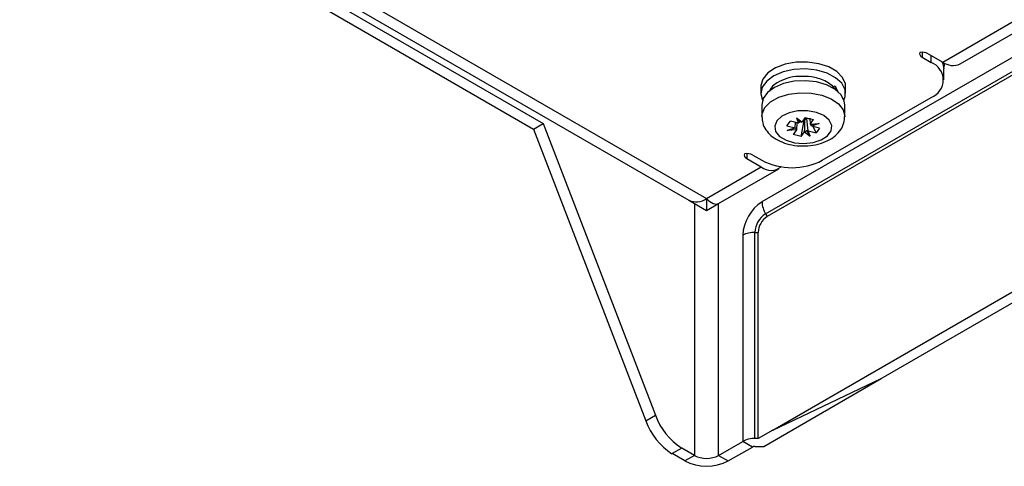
# Model space of a CAD drawing. Header units: millimetres. Extents: x 196 to 867, y -245 to 1107.
# Tile 2 of 79: x 763 to 802, y -245 to -228. Entities that reach past the tile are written whole.
import ezdxf

# ---------------------------------------------------------------- set-up
doc = ezdxf.new("R2010")
doc.units = ezdxf.units.MM

msp = doc.modelspace()

# ---------------------------------------------------------------- linework, layer by layer
at = {"color": 7, "linetype": 'Continuous', "lineweight": 25}
for p, q in [((755.236, -215.241), (789.448, -234.991)), ((755.92, -215.173), (790.132, -234.923)), ((754.635, -215.615), (783.391, -232.216)), ((755.012, -215.398), (783.768, -231.998)), ((792.434, -235.519), (813.109, -223.583)), ((813.172, -223.691), (792.496, -235.627)), ((800.019, -229.678), (806.483, -225.946)), ((798.535, -229.419), (798.888, -229.624)), ((798.77, -229.283), (799.336, -229.61)), ((799.376, -230.304), (799.376, -229.868)), ((792.253, -230.556), (792.253, -230.828)), ((795.047, -230.555), (795.11, -230.54)), ((795.273, -230.803), (795.177, -230.58)), ((795.553, -230.828), (795.553, -230.556)), ((794.645, -233.433), (798.888, -230.984)), ((795.179, -230.691), (795.184, -230.699)), ((792.286, -231.268), (792.286, -231.73)), ((795.52, -231.73), (795.52, -231.268)), ((783.391, -232.216), (783.768, -231.998)), ((783.768, -231.998), (788.143, -243.364)), ((793.268, -232.094), (793.4, -231.911)), ((793.268, -232.094), (793.582, -232.169)), ((793.713, -231.986), (793.4, -231.911)), ((793.583, -232.168), (793.604, -231.96)), ((793.851, -231.953), (793.634, -231.787)), ((793.634, -231.787), (793.713, -231.986)), ((793.78, -231.934), (793.634, -231.787)), ((793.649, -231.97), (793.639, -232.246)), ((793.713, -231.986), (793.715, -231.985)), ((793.825, -232.505), (793.936, -231.879)), ((793.85, -231.953), (793.851, -231.953)), ((793.981, -231.772), (793.851, -231.953)), ((793.909, -231.872), (793.936, -231.879)), ((793.975, -231.824), (793.936, -231.879)), ((793.94, -231.828), (793.975, -231.824)), ((793.981, -231.772), (794.298, -231.848)), ((794.046, -231.807), (794.077, -231.795)), ((794.14, -231.83), (794.046, -231.807)), ((794.14, -231.83), (794.152, -231.813)), ((794.157, -231.794), (794.167, -232.029)), ((794.167, -232.029), (794.168, -232.029)), ((794.168, -232.029), (794.298, -231.848)), ((794.168, -232.029), (794.524, -232)), ((794.2, -232.034), (794.524, -232)), ((794.224, -232.108), (794.223, -232.107)), ((794.524, -232), (794.224, -232.108)), ((794.538, -232.184), (794.224, -232.108)), ((794.406, -232.367), (794.285, -232.123)), ((783.391, -232.216), (787.765, -243.582)), ((793.282, -232.277), (793.582, -232.169)), ((793.606, -232.175), (793.282, -232.277)), ((793.638, -232.248), (793.282, -232.277)), ((793.638, -232.248), (793.508, -232.429)), ((793.825, -232.505), (793.508, -232.429)), ((793.582, -232.169), (793.583, -232.168)), ((793.639, -232.246), (793.638, -232.248)), ((793.825, -232.505), (793.955, -232.324)), ((793.956, -232.322), (793.955, -232.324)), ((793.955, -232.324), (794.172, -232.49)), ((794.026, -232.276), (794.172, -232.49)), ((794.093, -232.291), (794.091, -232.29)), ((794.172, -232.49), (794.093, -232.291)), ((794.093, -232.291), (794.406, -232.367)), ((794.538, -232.184), (794.406, -232.367)), ((791.935, -233.229), (792.288, -233.433)), ((791.699, -233.365), (792.265, -233.692)), ((790.132, -234.923), (792.265, -233.692)), ((790.604, -235.113), (792.948, -233.76)), ((789.448, -234.991), (790.127, -235.383)), ((790.136, -235.383), (790.604, -235.113)), ((792.434, -235.519), (792.496, -235.627)), ((791.546, -236.352), (791.546, -244.381)), ((792.018, -244.269), (792.018, -236.239)), ((792.018, -236.239), (792.142, -236.239)), ((792.142, -244.269), (792.142, -236.239)), ((792.716, -243.938), (803.979, -237.435)), ((796.943, -241.933), (804.356, -237.653)), ((792.363, -244.577), (796.943, -241.933)), ((792.716, -243.938), (796.943, -241.933)), ((787.765, -243.582), (788.143, -243.364)), ((792.716, -243.938), (792.142, -244.269)), ((790.603, -244.926), (791.546, -244.381)), ((791.923, -244.599), (791.546, -244.381)), ((792.142, -244.269), (792.018, -244.269)), ((789.166, -244.64), (788.789, -244.858)), ((789.66, -244.926), (789.166, -244.64)), ((790.98, -245.144), (791.923, -244.599)), ((792.018, -244.577), (792.363, -244.577)), ((789.283, -245.144), (788.789, -244.858)), ((789.66, -244.926), (789.283, -245.144)), ((790.603, -244.926), (790.98, -245.144))]:
    msp.add_line(p, q, dxfattribs=at)
at = {"color": 8, "linetype": 'Continuous', "lineweight": 25}
for p, q in [((799.336, -229.61), (806.135, -225.685)), ((807.73, -226.144), (792.295, -235.055)), ((798.535, -229.227), (798.535, -229.419)), ((798.888, -229.624), (798.888, -229.351)), ((791.699, -233.173), (791.699, -233.365)), ((789.66, -235.113), (789.66, -244.926)), ((790.603, -244.926), (790.603, -235.113))]:
    msp.add_line(p, q, dxfattribs=at)
at = {"color": 7, "linetype": 'Continuous', "lineweight": 25, "flags": 128}
for points in [[(795.553, -230.556), (795.544, -230.458), (795.438, -230.206), (795.218, -229.98), (794.9, -229.797), (794.508, -229.67), (794.072, -229.608), (793.623, -229.617), (793.194, -229.695), (792.819, -229.838), (792.523, -230.033), (792.33, -230.267), (792.254, -230.523), (792.253, -230.556)], [(799.306, -229.593), (799.344, -229.681), (799.376, -229.868)], [(799.375, -229.839), (799.407, -229.734), (799.417, -229.653)], [(795.49, -231.089), (795.541, -230.942), (795.534, -230.683), (795.406, -230.434), (795.166, -230.215), (794.833, -230.041), (794.43, -229.925), (793.989, -229.877), (793.541, -229.898), (793.12, -229.989), (792.757, -230.142), (792.48, -230.346), (792.307, -230.586), (792.253, -230.843), (792.316, -231.089)], [(795.52, -231.268), (795.501, -231.126), (795.375, -230.882), (795.14, -230.667), (794.814, -230.497), (794.42, -230.383), (793.987, -230.336), (793.549, -230.357), (793.136, -230.446), (792.781, -230.596), (792.508, -230.796), (792.339, -231.03), (792.286, -231.268)], [(792.872, -231.891), (792.789, -232.098), (792.826, -232.309), (792.98, -232.502), (793.235, -232.655), (793.561, -232.752), (793.925, -232.783), (794.286, -232.744), (794.606, -232.639), (794.85, -232.48), (794.991, -232.284), (795.014, -232.073), (794.917, -231.868), (794.709, -231.693), (794.415, -231.566), (794.065, -231.501), (793.697, -231.505), (793.352, -231.578), (793.067, -231.711), (792.872, -231.891)]]:
    msp.add_lwpolyline(points, dxfattribs=at)
at = {"color": 8, "linetype": 'Continuous', "lineweight": 25, "flags": 128}
for points in [[(792.41, -231.372), (792.633, -231.153), (792.949, -230.977), (793.337, -230.856), (793.767, -230.8), (794.206, -230.814), (794.623, -230.895), (794.987, -231.038), (795.271, -231.233), (795.452, -231.464), (795.519, -231.715), (795.52, -231.736)], [(792.286, -231.732), (792.298, -231.618), (792.41, -231.372)]]:
    msp.add_lwpolyline(points, dxfattribs=at)
at = {"color": 7, "linetype": 'Continuous', "lineweight": 25}
for centre, radius, start, end in [((798.586, -229.282), 0.147, 160.539, 249.2579), ((798.535, -229.738), 0.512, 62.6428, 99.7711), ((798.63, -230.304), 0.728, 290.7834, 69.2166), ((799.736, -229.051), 0.687, 234.3824, 294.3071), ((795.088, -230.647), 0.109, 331.3631, 78.5011), ((793.913, -231.409), 0.42, 278.4455, 288.3845), ((791.751, -233.228), 0.147, 160.539, 249.2579), ((791.7, -233.684), 0.512, 62.6428, 99.7711), ((793.467, -231.159), 2.562, 242.6097, 297.3903), ((792.651, -233.206), 0.62, 231.5491, 309.6136), ((793.173, -236.426), 1.628, 122.6055, 177.3945), ((793.257, -235.022), 0.962, 181.9565, 211.1437), ((792.921, -236.28), 0.904, 122.6055, 177.3945), ((792.91, -236.274), 0.768, 122.6055, 177.3945), ((791.999, -237.201), 0.962, 88.8559, 118.0402), ((790.169, -242.703), 2.56, 200.0819, 237.3531), ((790.547, -242.485), 2.56, 200.0819, 237.3531), ((791.999, -245.23), 0.962, 88.8559, 118.0402), ((792.014, -244.769), 0.192, 88.8559, 118.0402), ((790.132, -243.506), 1.844, 242.6097, 297.3903), ((790.132, -244.016), 1.025, 242.6097, 297.3903)]:
    msp.add_arc(centre, radius, start, end, dxfattribs=at)
at = {"color": 8, "linetype": 'Continuous', "lineweight": 25}
msp.add_arc((789.731, -234.365), 0.687, 245.6929, 305.6176, dxfattribs=at)
at = {"color": 7, "linetype": 'Continuous', "lineweight": 25}
for centre, major_axis, ratio, start_param, end_param in [((793.89, -232.087), (0.3, 0.213), 0.514437, 1.575739, 1.802581), ((793.913, -232.069), (0.317, -0.129), 0.254874, 1.8746, 2.107589), ((793.901, -232.066), (0.318, 0.021), 0.110016, 0.342639, 0.575628), ((793.91, -232.092), (-0.249, 0.258), 0.775849, 4.021601, 4.248443), ((793.896, -232.079), (0.319, 0.082), 0.166854, 3.301267, 3.528109), ((793.905, -232.081), (-0.153, 0.302), 0.925191, 1.42004, 1.653029), ((793.893, -232.078), (0.278, 0.238), 0.650115, 4.404648, 4.637637), ((793.916, -232.084), (0.313, -0.175), 0.37547, 5.273363, 5.500205)]:
    msp.add_ellipse(centre, major_axis=major_axis, ratio=ratio, start_param=start_param, end_param=end_param, dxfattribs=at)
for points, knots in [([(793.746, -230.165), (793.742, -230.165), (793.575, -230.156), (793.257, -230.235), (792.898, -230.39), (792.663, -230.571), (792.606, -230.706), (792.583, -230.759)], [0, 0, 0, 0, 0.007534, 0.315778, 0.609334, 0.849493, 1, 1, 1, 1]), ([(795.179, -230.691), (795.12, -230.622), (795.006, -230.488), (794.757, -230.341), (794.496, -230.242), (794.161, -230.165), (793.908, -230.165), (793.746, -230.165)], [0, 0, 0, 0, 0.209032, 0.399106, 0.570928, 0.725198, 1, 1, 1, 1]), ([(792.295, -231.733), (792.299, -231.815), (792.306, -231.996), (792.437, -232.25), (792.64, -232.478), (792.919, -232.664), (793.265, -232.8), (793.662, -232.875), (794.08, -232.88), (794.49, -232.815), (794.856, -232.681), (795.155, -232.489), (795.369, -232.252), (795.499, -231.996), (795.508, -231.818), (795.512, -231.74)], [0, 0, 0, 0, 0.059865, 0.131339, 0.203735, 0.281441, 0.365088, 0.451027, 0.537, 0.623722, 0.712265, 0.794526, 0.871001, 0.942769, 1, 1, 1, 1]), ([(790.132, -234.923), (790.132, -234.924), (790.131, -235.05), (790.132, -235.256), (790.132, -235.412), (790.132, -235.379), (790.132, -235.376)], [0, 0, 0, 0, 0.002971, 0.456429, 0.950039, 1, 1, 1, 1])]:
    msp.add_open_spline(points, degree=3, knots=knots, dxfattribs=at)
for points in [[(793.956, -232.322), (793.962, -232.157), (793.968, -231.991), (793.975, -231.824)], [(794.091, -232.29), (794.076, -232.129), (794.061, -231.968), (794.046, -231.807)], [(790.132, -234.923), (790.223, -235.017), (790.314, -235.081), (790.396, -235.113)], [(790.396, -235.113), (790.478, -235.145), (790.55, -235.144), (790.604, -235.113)]]:
    msp.add_open_spline(points, degree=3, dxfattribs=at)

doc.saveas('drawing.dxf')
